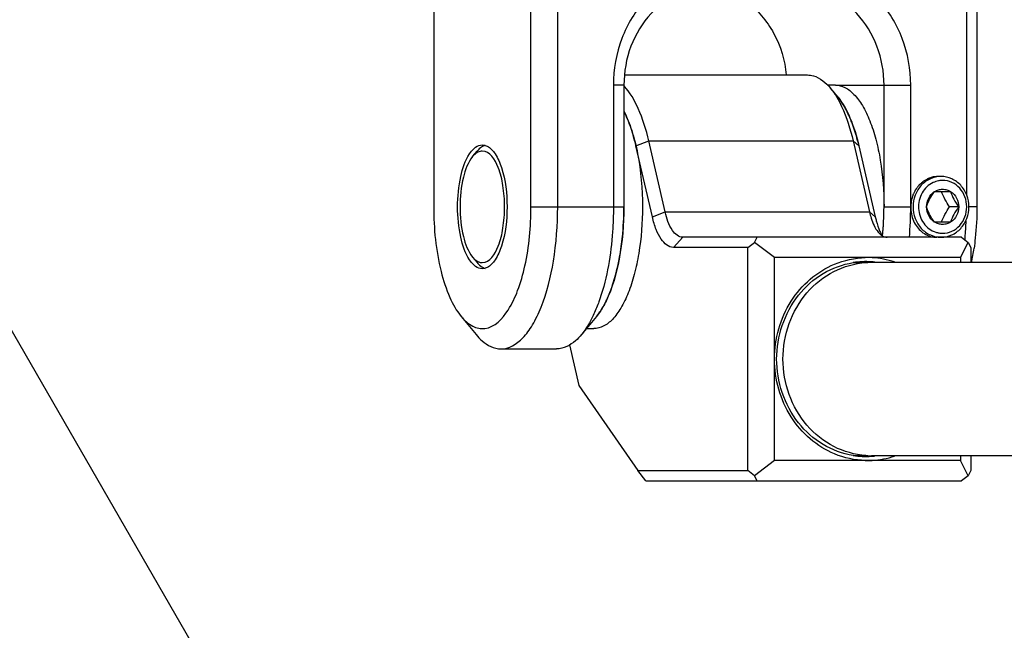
# Model space of a CAD drawing. Header units: millimetres. Extents: x -491 to 2059, y -393 to 795.
# Tile 45 of 256: x -186.51 to -181.65, y -276.45 to -273.44. Entities that reach past the tile are written whole.
import ezdxf

# ---------------------------------------------------------------- set-up
doc = ezdxf.new("R2010")
doc.units = ezdxf.units.MM
doc.header["$LTSCALE"] = 462.55
doc.layers.get('0').update_dxf_attribs({"linetype": 'CONTINUOUS'})
for name, color, linetype in [('2ND_ARM_V2_PITCH_ABL551', 7, 'CONTINUOUS'), ('A2300201_ABL560', 7, 'CONTINUOUS'), ('DR1SM11A1001_ABL549', 7, 'CONTINUOUS'), ('DR1SM11P1003_PBL550', 7, 'CONTINUOUS'), ('M2300101_PBL553', 7, 'CONTINUOUS'), ('M2300201_PBL561', 7, 'CONTINUOUS'), ('M2300301_PBL660', 7, 'CONTINUOUS'), ('M2300602_PBL592', 7, 'CONTINUOUS'), ('SSHH-ST-M3-5_203_PBL593', 7, 'CONTINUOUS'), ('WFM_0608_06_2_PBL661', 7, 'CONTINUOUS'), ('WFM_0608_06_2_PBL664', 7, 'CONTINUOUS'), ('아래쪽_19_VBL548', 7, 'CONTINUOUS')]:
    doc.layers.add(name, color=color, linetype=linetype)

# ---------------------------------------------------------------- blocks, each defined once
blk = doc.blocks.new('DR1SM11P1003_PBL550', base_point=(3297.048, 1227.701))
at = {"layer": 'DR1SM11P1003_PBL550', "color": 7}
blk.add_line((3154.9, 981.493), (3012.752, 1227.701), dxfattribs=at)
blk = doc.blocks.new('DR1SM11A1001_ABL549', base_point=(3297.048, 1227.701))
at = {"layer": 'DR1SM11P1003_PBL550'}
blk.add_blockref('DR1SM11P1003_PBL550', (3297.048, 1227.701), dxfattribs=at)
blk = doc.blocks.new('M2300101_PBL553', base_point=(3077.048, 1188.201))
at = {"layer": 'M2300101_PBL553', "color": 7}
for p, q in [((3063.65, 1195.701), (3069.149, 1201.701)), ((3073.949, 1201.701), (3068.45, 1195.701)), ((3069.149, 1201.701), (3084.948, 1201.701)), ((3074.729, 1200.701), (3073.949, 1201.701)), ((3084.948, 1201.701), (3084.968, 1200.701)), ((3090.447, 1195.701), (3084.948, 1201.701)), ((3074.729, 1200.701), (3069.767, 1195.287)), ((3074.729, 1200.701), (3084.968, 1200.701)), ((3089.93, 1195.287), (3084.968, 1200.701)), ((3063.65, 1195.701), (3063.65, 1181.701)), ((3063.65, 1195.701), (3068.45, 1195.701)), ((3068.45, 1181.701), (3068.45, 1195.701)), ((3068.45, 1195.701), (3069.767, 1195.287)), ((3089.93, 1195.287), (3090.447, 1195.701)), ((3090.447, 1195.701), (3090.447, 1181.701)), ((3069.767, 1181.701), (3069.767, 1195.287)), ((3089.93, 1195.287), (3089.93, 1182.306)), ((3081.681, 1193.701), (3078.015, 1193.701)), ((3081.281, 1192.701), (3077.615, 1192.701)), ((3072.516, 1187.701), (3072.516, 1181.701)), ((3073.033, 1187.701), (3073.033, 1181.701)), ((3085.864, 1181.701), (3085.864, 1187.701)), ((3087.181, 1181.701), (3087.181, 1187.701)), ((3065.003, 1176.303), (3065.745, 1175.403)), ((3071.68, 1176.303), (3070.938, 1175.403)), ((3066.967, 1174.701), (3069.716, 1174.701))]:
    blk.add_line(p, q, dxfattribs=at)
at = {"layer": 'M2300101_PBL553', "color": 2}
for p, q in [((3077.615, 1192.701), (3078.015, 1193.701)), ((3081.281, 1192.701), (3081.681, 1193.701)), ((3073.033, 1187.701), (3072.516, 1187.701)), ((3083.464, 1187.701), (3087.181, 1187.701)), ((3068.45, 1181.701), (3073.033, 1181.701)), ((3085.864, 1181.701), (3087.181, 1181.701)), ((3090.447, 1181.701), (3090.046, 1181.701))]:
    blk.add_line(p, q, dxfattribs=at)
at = {"layer": 'M2300101_PBL553', "color": 7}
for centre, radius, start, end in [((3080.893, 1190.588), 2.108, 77.1081, 79.3183), ((3071.204, 1181.693), 14.66, 354.3986, 0.0292), ((3069.991, 1181.695), 17.19, 354.9883, 0.0186), ((3072.924, 1181.682), 17.006, 354.9501, 357.7311), ((3073.532, 1181.632), 16.396, 354.56, 354.9383), ((3078.359, 1181.38), 12.067, 348.3908, 351.8162)]:
    blk.add_arc(centre, radius, start, end, dxfattribs=at)
at = {"layer": 'M2300101_PBL553', "color": 134}
for points, knots in [([(3079.848, 1199.701), (3079.826, 1199.699), (3079.782, 1199.694), (3079.726, 1199.688), (3079.682, 1199.683), (3079.648, 1199.68), (3079.62, 1199.676), (3079.601, 1199.675), (3079.59, 1199.673), (3079.581, 1199.673), (3079.573, 1199.67), (3079.563, 1199.666), (3079.544, 1199.66), (3079.506, 1199.648), (3079.453, 1199.63), (3079.399, 1199.612), (3079.362, 1199.6), (3079.343, 1199.594), (3079.333, 1199.59), (3079.324, 1199.588), (3079.317, 1199.583), (3079.307, 1199.578), (3079.29, 1199.568), (3079.255, 1199.548), (3079.206, 1199.519), (3079.157, 1199.49), (3079.122, 1199.47), (3079.105, 1199.46), (3079.095, 1199.455), (3079.087, 1199.451), (3079.081, 1199.444), (3079.072, 1199.437), (3079.057, 1199.423), (3079.026, 1199.395), (3078.982, 1199.356), (3078.938, 1199.317), (3078.907, 1199.289), (3078.892, 1199.275), (3078.883, 1199.267), (3078.876, 1199.262), (3078.871, 1199.254), (3078.864, 1199.245), (3078.852, 1199.229), (3078.827, 1199.196), (3078.791, 1199.148), (3078.756, 1199.101), (3078.731, 1199.068), (3078.718, 1199.052), (3078.711, 1199.042), (3078.706, 1199.036), (3078.702, 1199.027), (3078.697, 1199.017), (3078.688, 1198.998), (3078.669, 1198.96), (3078.643, 1198.906), (3078.616, 1198.853), (3078.598, 1198.815), (3078.588, 1198.796), (3078.583, 1198.785), (3078.579, 1198.778), (3078.577, 1198.769), (3078.573, 1198.757), (3078.568, 1198.737), (3078.556, 1198.696), (3078.54, 1198.637), (3078.524, 1198.579), (3078.512, 1198.538), (3078.506, 1198.518), (3078.503, 1198.506), (3078.5, 1198.498), (3078.5, 1198.488), (3078.499, 1198.476), (3078.497, 1198.454), (3078.494, 1198.423), (3078.491, 1198.386), (3078.486, 1198.337), (3078.48, 1198.275), (3078.476, 1198.226), (3078.474, 1198.201)], [0, 0, 0, 0, 0.03125, 0.0625, 0.078125, 0.09375, 0.109375, 0.117188, 0.121094, 0.125, 0.128906, 0.132812, 0.140625, 0.15625, 0.1875, 0.21875, 0.234375, 0.242188, 0.246094, 0.25, 0.253906, 0.257812, 0.265625, 0.28125, 0.3125, 0.34375, 0.359375, 0.367188, 0.371094, 0.375, 0.378906, 0.382812, 0.390625, 0.40625, 0.4375, 0.46875, 0.484375, 0.492188, 0.496094, 0.5, 0.503906, 0.507812, 0.515625, 0.53125, 0.5625, 0.59375, 0.609375, 0.617188, 0.621094, 0.625, 0.628906, 0.632812, 0.640625, 0.65625, 0.6875, 0.71875, 0.734375, 0.742188, 0.746094, 0.75, 0.753906, 0.757812, 0.765625, 0.78125, 0.8125, 0.84375, 0.859375, 0.867188, 0.871094, 0.875, 0.878906, 0.882812, 0.890625, 0.90625, 0.921875, 0.9375, 0.96875, 1, 1, 1, 1]), ([(3078.474, 1198.201), (3078.476, 1198.177), (3078.48, 1198.128), (3078.486, 1198.067), (3078.49, 1198.019), (3078.493, 1197.982), (3078.496, 1197.952), (3078.498, 1197.931), (3078.499, 1197.919), (3078.499, 1197.91), (3078.502, 1197.901), (3078.505, 1197.889), (3078.511, 1197.869), (3078.522, 1197.828), (3078.539, 1197.769), (3078.555, 1197.711), (3078.566, 1197.67), (3078.572, 1197.65), (3078.575, 1197.638), (3078.577, 1197.629), (3078.581, 1197.621), (3078.586, 1197.61), (3078.596, 1197.592), (3078.614, 1197.554), (3078.64, 1197.5), (3078.667, 1197.446), (3078.685, 1197.409), (3078.694, 1197.39), (3078.7, 1197.379), (3078.703, 1197.371), (3078.709, 1197.364), (3078.716, 1197.354), (3078.729, 1197.337), (3078.754, 1197.304), (3078.79, 1197.256), (3078.826, 1197.208), (3078.851, 1197.174), (3078.864, 1197.157), (3078.871, 1197.148), (3078.876, 1197.14), (3078.883, 1197.135), (3078.891, 1197.127), (3078.907, 1197.113), (3078.937, 1197.086), (3078.98, 1197.047), (3079.023, 1197.009), (3079.053, 1196.982), (3079.068, 1196.968), (3079.077, 1196.96), (3079.083, 1196.954), (3079.091, 1196.95), (3079.101, 1196.944), (3079.118, 1196.934), (3079.153, 1196.914), (3079.202, 1196.885), (3079.251, 1196.856), (3079.286, 1196.836), (3079.303, 1196.826), (3079.313, 1196.821), (3079.32, 1196.816), (3079.328, 1196.814), (3079.339, 1196.81), (3079.358, 1196.804), (3079.395, 1196.791), (3079.448, 1196.773), (3079.502, 1196.755), (3079.539, 1196.743), (3079.558, 1196.737), (3079.569, 1196.733), (3079.577, 1196.73), (3079.585, 1196.73), (3079.596, 1196.728), (3079.616, 1196.726), (3079.645, 1196.723), (3079.679, 1196.719), (3079.724, 1196.715), (3079.78, 1196.708), (3079.826, 1196.703), (3079.848, 1196.701)], [0, 0, 0, 0, 0.03125, 0.0625, 0.078125, 0.09375, 0.109375, 0.117188, 0.121094, 0.125, 0.128906, 0.132812, 0.140625, 0.15625, 0.1875, 0.21875, 0.234375, 0.242188, 0.246094, 0.25, 0.253906, 0.257812, 0.265625, 0.28125, 0.3125, 0.34375, 0.359375, 0.367188, 0.371094, 0.375, 0.378906, 0.382812, 0.390625, 0.40625, 0.4375, 0.46875, 0.484375, 0.492188, 0.496094, 0.5, 0.503906, 0.507812, 0.515625, 0.53125, 0.5625, 0.59375, 0.609375, 0.617188, 0.621094, 0.625, 0.628906, 0.632812, 0.640625, 0.65625, 0.6875, 0.71875, 0.734375, 0.742188, 0.746094, 0.75, 0.753906, 0.757812, 0.765625, 0.78125, 0.8125, 0.84375, 0.859375, 0.867188, 0.871094, 0.875, 0.878906, 0.882812, 0.890625, 0.90625, 0.921875, 0.9375, 0.96875, 1, 1, 1, 1]), ([(3088.555, 1183.201), (3088.533, 1183.199), (3088.489, 1183.194), (3088.433, 1183.188), (3088.388, 1183.183), (3088.355, 1183.18), (3088.327, 1183.176), (3088.308, 1183.175), (3088.297, 1183.173), (3088.288, 1183.173), (3088.28, 1183.17), (3088.27, 1183.166), (3088.251, 1183.16), (3088.213, 1183.148), (3088.16, 1183.13), (3088.106, 1183.112), (3088.069, 1183.1), (3088.05, 1183.094), (3088.039, 1183.09), (3088.031, 1183.088), (3088.024, 1183.083), (3088.014, 1183.078), (3087.997, 1183.068), (3087.962, 1183.048), (3087.913, 1183.019), (3087.864, 1182.99), (3087.829, 1182.97), (3087.812, 1182.96), (3087.802, 1182.955), (3087.794, 1182.951), (3087.788, 1182.944), (3087.779, 1182.937), (3087.764, 1182.923), (3087.733, 1182.895), (3087.689, 1182.856), (3087.645, 1182.817), (3087.614, 1182.789), (3087.599, 1182.775), (3087.59, 1182.767), (3087.583, 1182.762), (3087.578, 1182.754), (3087.571, 1182.745), (3087.558, 1182.729), (3087.533, 1182.696), (3087.498, 1182.648), (3087.463, 1182.601), (3087.438, 1182.568), (3087.425, 1182.552), (3087.418, 1182.542), (3087.412, 1182.536), (3087.409, 1182.527), (3087.404, 1182.517), (3087.394, 1182.498), (3087.376, 1182.46), (3087.35, 1182.406), (3087.323, 1182.353), (3087.305, 1182.315), (3087.295, 1182.296), (3087.29, 1182.285), (3087.286, 1182.278), (3087.284, 1182.269), (3087.28, 1182.257), (3087.275, 1182.237), (3087.263, 1182.196), (3087.247, 1182.137), (3087.23, 1182.079), (3087.219, 1182.038), (3087.213, 1182.018), (3087.21, 1182.006), (3087.207, 1181.998), (3087.207, 1181.988), (3087.206, 1181.976), (3087.204, 1181.954), (3087.201, 1181.923), (3087.197, 1181.886), (3087.193, 1181.837), (3087.187, 1181.775), (3087.183, 1181.726), (3087.181, 1181.701)], [0, 0, 0, 0, 0.03125, 0.0625, 0.078125, 0.09375, 0.109375, 0.117188, 0.121094, 0.125, 0.128906, 0.132812, 0.140625, 0.15625, 0.1875, 0.21875, 0.234375, 0.242188, 0.246094, 0.25, 0.253906, 0.257812, 0.265625, 0.28125, 0.3125, 0.34375, 0.359375, 0.367188, 0.371094, 0.375, 0.378906, 0.382812, 0.390625, 0.40625, 0.4375, 0.46875, 0.484375, 0.492188, 0.496094, 0.5, 0.503906, 0.507812, 0.515625, 0.53125, 0.5625, 0.59375, 0.609375, 0.617188, 0.621094, 0.625, 0.628906, 0.632812, 0.640625, 0.65625, 0.6875, 0.71875, 0.734375, 0.742188, 0.746094, 0.75, 0.753906, 0.757812, 0.765625, 0.78125, 0.8125, 0.84375, 0.859375, 0.867188, 0.871094, 0.875, 0.878906, 0.882812, 0.890625, 0.90625, 0.921875, 0.9375, 0.96875, 1, 1, 1, 1]), ([(3087.181, 1181.701), (3087.181, 1181.586), (3087.202, 1181.353), (3087.311, 1181.001), (3087.484, 1180.703), (3087.714, 1180.462), (3087.99, 1180.291), (3088.258, 1180.214), (3088.421, 1180.201), (3088.474, 1180.201)], [0, 0, 0, 0, 0.15445, 0.308899, 0.463349, 0.617798, 0.772248, 0.926698, 1, 1, 1, 1])]:
    blk.add_open_spline(points, degree=3, knots=knots, dxfattribs=at)
at = {"layer": 'M2300101_PBL553', "color": 7}
for points, knots in [([(3078.015, 1193.701), (3077.298, 1193.701), (3075.826, 1193.378), (3074, 1192.024), (3072.795, 1190.033), (3072.516, 1188.479), (3072.516, 1187.701)], [0, 0, 0, 0, 0.239879, 0.485783, 0.74001, 1, 1, 1, 1]), ([(3087.181, 1187.701), (3087.181, 1188.479), (3086.902, 1190.033), (3085.697, 1192.024), (3083.871, 1193.378), (3082.399, 1193.701), (3081.681, 1193.701)], [0, 0, 0, 0, 0.25999, 0.514217, 0.760121, 1, 1, 1, 1]), ([(3077.615, 1192.701), (3077.017, 1192.701), (3075.791, 1192.432), (3074.269, 1191.303), (3073.265, 1189.644), (3073.033, 1188.349), (3073.033, 1187.701)], [0, 0, 0, 0, 0.239879, 0.485783, 0.74001, 1, 1, 1, 1]), ([(3085.864, 1187.701), (3085.864, 1188.349), (3085.632, 1189.644), (3084.628, 1191.303), (3083.106, 1192.432), (3081.88, 1192.701), (3081.281, 1192.701)], [0, 0, 0, 0, 0.25999, 0.514217, 0.760121, 1, 1, 1, 1]), ([(3081.364, 1192.643), (3081.504, 1192.611), (3081.898, 1192.484), (3082.298, 1192.118), (3082.298, 1191.835)], [0, 0, 0, 0, 0.338305, 1, 1, 1, 1]), ([(3079.066, 1191.83), (3079.621, 1191.416), (3080.565, 1190.307), (3080.974, 1188.916), (3081.041, 1188.205)], [0, 0, 0, 0, 0.492174, 1, 1, 1, 1]), ([(3081.86, 1191.501), (3081.784, 1191.501), (3081.391, 1191.547), (3081.019, 1191.688), (3080.72, 1191.798)], [0, 0, 0, 0, 0.19295, 1, 1, 1, 1]), ([(3082.298, 1191.835), (3082.298, 1191.747), (3082.203, 1191.531), (3081.974, 1191.501), (3081.86, 1191.501)], [0, 0, 0, 0, 0.435168, 1, 1, 1, 1]), ([(3066.291, 1184.691), (3066.452, 1184.61), (3066.751, 1184.269), (3067.167, 1183.27), (3067.27, 1182.352), (3067.27, 1181.701)], [0, 0, 0, 0, 0.166757, 0.398154, 1, 1, 1, 1]), ([(3064.83, 1181.701), (3064.83, 1182.204), (3064.916, 1183.102), (3065.201, 1183.982), (3065.421, 1184.313)], [0, 0, 0, 0, 0.558378, 1, 1, 1, 1]), ([(3063.65, 1181.701), (3063.65, 1180.632), (3063.8, 1179.099), (3064.374, 1177.303), (3064.772, 1176.582), (3065.003, 1176.303)], [0, 0, 0, 0, 0.568143, 0.807555, 1, 1, 1, 1]), ([(3065.421, 1179.089), (3065.201, 1179.42), (3064.916, 1180.3), (3064.83, 1181.198), (3064.83, 1181.701)], [0, 0, 0, 0, 0.441622, 1, 1, 1, 1]), ([(3065.003, 1176.303), (3065.162, 1176.11), (3065.499, 1175.781), (3066.493, 1175.586), (3067.331, 1176.497), (3067.84, 1177.622), (3068.327, 1179.325), (3068.45, 1180.727), (3068.45, 1181.701)], [0, 0, 0, 0, 0.09278, 0.168663, 0.349279, 0.481225, 0.638566, 1, 1, 1, 1]), ([(3067.27, 1181.701), (3067.27, 1181.05), (3067.167, 1180.132), (3066.751, 1179.133), (3066.452, 1178.792), (3066.291, 1178.711)], [0, 0, 0, 0, 0.601846, 0.833243, 1, 1, 1, 1]), ([(3066.967, 1174.701), (3067.366, 1174.701), (3068.008, 1175.106), (3068.569, 1175.913), (3069.165, 1177.164), (3069.639, 1179.124), (3069.767, 1180.805), (3069.767, 1181.701)], [0, 0, 0, 0, 0.149385, 0.250234, 0.371121, 0.66453, 1, 1, 1, 1]), ([(3072.516, 1181.701), (3072.516, 1181.293), (3072.462, 1179.767), (3072.212, 1178.237), (3071.853, 1177.176)], [0, 0, 0, 0, 0.267024, 1, 1, 1, 1]), ([(3073.033, 1181.701), (3073.033, 1180.84), (3072.9, 1179.255), (3072.47, 1177.706), (3072.151, 1177.055)], [0, 0, 0, 0, 0.542827, 1, 1, 1, 1]), ([(3090.447, 1181.701), (3090.447, 1181.186), (3090.412, 1180.504), (3090.328, 1179.828), (3090.304, 1179.663)], [0, 0, 0, 0, 0.75539, 1, 1, 1, 1]), ([(3071.853, 1177.176), (3071.828, 1177.103), (3071.729, 1176.824), (3071.616, 1176.55), (3071.522, 1176.352)], [0, 0, 0, 0, 0.261307, 1, 1, 1, 1]), ([(3072.151, 1177.055), (3072.116, 1176.983), (3071.98, 1176.72), (3071.818, 1176.469), (3071.68, 1176.303)], [0, 0, 0, 0, 0.270814, 1, 1, 1, 1]), ([(3071.522, 1176.352), (3071.479, 1176.261), (3071.312, 1175.929), (3071.111, 1175.612), (3070.938, 1175.403)], [0, 0, 0, 0, 0.272057, 1, 1, 1, 1]), ([(3065.745, 1175.403), (3065.834, 1175.295), (3066.156, 1174.947), (3066.629, 1174.701), (3066.967, 1174.701)], [0, 0, 0, 0, 0.293984, 1, 1, 1, 1]), ([(3070.938, 1175.403), (3070.849, 1175.295), (3070.527, 1174.947), (3070.054, 1174.701), (3069.716, 1174.701)], [0, 0, 0, 0, 0.293984, 1, 1, 1, 1])]:
    blk.add_open_spline(points, degree=3, knots=knots, dxfattribs=at)
for points in [[(3080.823, 1192.701), (3080.977, 1192.701), (3081.133, 1192.688), (3081.284, 1192.66)], [(3065.641, 1184.574), (3065.667, 1184.597), (3065.693, 1184.618), (3065.721, 1184.638)], [(3065.721, 1184.638), (3065.816, 1184.704), (3065.934, 1184.751), (3066.05, 1184.751)], [(3066.05, 1184.751), (3066.1, 1184.751), (3066.149, 1184.743), (3066.197, 1184.729)], [(3066.197, 1184.729), (3066.229, 1184.719), (3066.261, 1184.706), (3066.291, 1184.691)], [(3065.421, 1184.313), (3065.484, 1184.408), (3065.556, 1184.499), (3065.641, 1184.574)], [(3065.641, 1178.828), (3065.556, 1178.903), (3065.484, 1178.994), (3065.421, 1179.089)], [(3065.721, 1178.764), (3065.693, 1178.784), (3065.667, 1178.805), (3065.641, 1178.828)], [(3066.05, 1178.651), (3065.934, 1178.651), (3065.816, 1178.698), (3065.721, 1178.764)], [(3066.197, 1178.673), (3066.149, 1178.659), (3066.1, 1178.651), (3066.05, 1178.651)], [(3066.291, 1178.711), (3066.261, 1178.696), (3066.229, 1178.683), (3066.197, 1178.673)]]:
    blk.add_open_spline(points, degree=3, dxfattribs=at)
blk = doc.blocks.new('M2300602_PBL592', base_point=(3066.05, 1181.701))
at = {"layer": 'M2300602_PBL592', "color": 7}
for p, q in [((3065.57, 1184.175), (3065.793, 1184.445)), ((3065.57, 1179.227), (3065.793, 1178.957))]:
    blk.add_line(p, q, dxfattribs=at)
for points, knots in [([(3066.091, 1184.694), (3066.065, 1184.681), (3065.952, 1184.616), (3065.857, 1184.523), (3065.793, 1184.445)], [0, 0, 0, 0, 0.226946, 1, 1, 1, 1]), ([(3065.57, 1184.175), (3065.335, 1183.89), (3065.038, 1183.046), (3064.9, 1181.701), (3065.038, 1180.356), (3065.335, 1179.512), (3065.57, 1179.227)], [0, 0, 0, 0, 0.215231, 0.5, 0.784769, 1, 1, 1, 1]), ([(3065.829, 1184.395), (3065.756, 1184.357), (3065.665, 1184.284), (3065.59, 1184.199), (3065.57, 1184.175)], [0, 0, 0, 0, 0.724708, 1, 1, 1, 1]), ([(3066.05, 1178.951), (3066.423, 1178.951), (3066.878, 1179.727), (3067.093, 1180.675), (3067.181, 1181.701), (3067.093, 1182.727), (3066.878, 1183.675), (3066.423, 1184.451), (3066.05, 1184.451)], [0, 0, 0, 0, 0.180664, 0.329667, 0.5, 0.670333, 0.819336, 1, 1, 1, 1]), ([(3065.57, 1179.227), (3065.59, 1179.203), (3065.665, 1179.118), (3065.756, 1179.045), (3065.829, 1179.007)], [0, 0, 0, 0, 0.275292, 1, 1, 1, 1]), ([(3065.793, 1178.957), (3065.816, 1178.929), (3065.902, 1178.832), (3066.007, 1178.749), (3066.091, 1178.708)], [0, 0, 0, 0, 0.276261, 1, 1, 1, 1])]:
    blk.add_open_spline(points, degree=3, knots=knots, dxfattribs=at)
for points in [[(3066.193, 1184.733), (3066.158, 1184.723), (3066.124, 1184.71), (3066.091, 1184.694)], [(3066.05, 1184.451), (3065.974, 1184.451), (3065.897, 1184.429), (3065.829, 1184.395)], [(3065.829, 1179.007), (3065.897, 1178.973), (3065.974, 1178.951), (3066.05, 1178.951)], [(3066.091, 1178.708), (3066.124, 1178.692), (3066.158, 1178.679), (3066.193, 1178.669)]]:
    blk.add_open_spline(points, degree=3, dxfattribs=at)
blk = doc.blocks.new('SSHH-ST-M3-5_203_PBL593', base_point=(3088.675, 1181.701))
at = {"layer": 'SSHH-ST-M3-5_203_PBL593', "color": 7}
for p, q in [((3088.675, 1183.201), (3088.555, 1183.201)), ((3088.358, 1182.451), (3089.152, 1182.451)), ((3088.7, 1182.447), (3088.699, 1182.451)), ((3088.7, 1182.447), (3088.699, 1182.451)), ((3089.549, 1181.701), (3089.096, 1181.701)), ((3089.152, 1180.951), (3088.358, 1180.951)), ((3088.699, 1180.951), (3088.7, 1180.954)), ((3088.699, 1180.951), (3088.7, 1180.954))]:
    blk.add_line(p, q, dxfattribs=at)
for centre, radius, start, end in [((3088.762, 1181.879), 1.123, 101.0007, 114.946), ((3088.756, 1181.902), 1.099, 99.7831, 100.9329), ((3088.756, 1181.904), 1.097, 90.0159, 99.7809), ((3088.531, 1181.701), 1.416, 359.9534, 0.1279), ((3088.759, 1181.512), 1.112, 252.1667, 256.7991), ((3088.757, 1181.503), 1.102, 256.8019, 260.1512), ((3088.756, 1181.498), 1.097, 260.1557, 269.9838)]:
    blk.add_arc(centre, radius, start, end, dxfattribs=at)
for points, knots in [([(3088.675, 1183.201), (3088.496, 1183.201), (3088.128, 1183.12), (3087.671, 1182.782), (3087.37, 1182.283), (3087.265, 1181.701), (3087.37, 1181.119), (3087.671, 1180.62), (3088.128, 1180.282), (3088.496, 1180.201), (3088.675, 1180.201)], [0, 0, 0, 0, 0.11993, 0.242891, 0.370014, 0.5, 0.629986, 0.757109, 0.88007, 1, 1, 1, 1]), ([(3088.675, 1180.201), (3088.855, 1180.201), (3089.223, 1180.282), (3089.679, 1180.62), (3089.981, 1181.119), (3090.085, 1181.701), (3089.981, 1182.283), (3089.679, 1182.782), (3089.223, 1183.12), (3088.855, 1183.201), (3088.675, 1183.201)], [0, 0, 0, 0, 0.11993, 0.242891, 0.370014, 0.5, 0.629986, 0.757109, 0.88007, 1, 1, 1, 1]), ([(3088.288, 1182.897), (3088.175, 1182.844), (3087.963, 1182.699), (3087.644, 1182.29), (3087.49, 1181.623), (3087.713, 1180.977), (3088.074, 1180.609), (3088.301, 1180.492), (3088.418, 1180.454)], [0, 0, 0, 0, 0.121868, 0.246982, 0.501853, 0.755347, 0.87921, 1, 1, 1, 1]), ([(3089.947, 1181.704), (3089.946, 1181.872), (3089.886, 1182.208), (3089.624, 1182.639), (3089.229, 1182.931), (3088.911, 1183.001), (3088.755, 1183.001)], [0, 0, 0, 0, 0.259971, 0.514204, 0.760124, 1, 1, 1, 1]), ([(3087.962, 1181.701), (3088, 1181.83), (3088.107, 1182.096), (3088.268, 1182.332), (3088.358, 1182.451)], [0, 0, 0, 0, 0.474642, 1, 1, 1, 1]), ([(3087.962, 1181.701), (3087.962, 1181.85), (3088.031, 1182.146), (3088.237, 1182.375), (3088.358, 1182.451)], [0, 0, 0, 0, 0.509075, 1, 1, 1, 1]), ([(3088.358, 1182.451), (3088.418, 1182.488), (3088.546, 1182.547), (3088.686, 1182.567), (3088.755, 1182.567)], [0, 0, 0, 0, 0.503034, 1, 1, 1, 1]), ([(3089.096, 1181.701), (3089.016, 1181.822), (3088.868, 1182.063), (3088.751, 1182.32), (3088.7, 1182.447)], [0, 0, 0, 0, 0.514578, 1, 1, 1, 1]), ([(3088.755, 1182.567), (3088.824, 1182.567), (3088.964, 1182.547), (3089.093, 1182.488), (3089.152, 1182.451)], [0, 0, 0, 0, 0.496966, 1, 1, 1, 1]), ([(3089.152, 1182.451), (3089.273, 1182.375), (3089.479, 1182.146), (3089.549, 1181.85), (3089.549, 1181.701)], [0, 0, 0, 0, 0.490925, 1, 1, 1, 1]), ([(3089.152, 1182.451), (3089.191, 1182.322), (3089.297, 1182.056), (3089.459, 1181.82), (3089.549, 1181.701)], [0, 0, 0, 0, 0.474642, 1, 1, 1, 1]), ([(3088.358, 1180.951), (3088.268, 1181.07), (3088.107, 1181.306), (3088, 1181.572), (3087.962, 1181.701)], [0, 0, 0, 0, 0.52532, 1, 1, 1, 1]), ([(3088.358, 1180.951), (3088.237, 1181.027), (3088.031, 1181.256), (3087.962, 1181.552), (3087.962, 1181.701)], [0, 0, 0, 0, 0.490925, 1, 1, 1, 1]), ([(3088.7, 1180.954), (3088.751, 1181.082), (3088.868, 1181.339), (3089.016, 1181.58), (3089.096, 1181.701)], [0, 0, 0, 0, 0.485424, 1, 1, 1, 1]), ([(3088.755, 1180.401), (3088.911, 1180.401), (3089.229, 1180.471), (3089.625, 1180.764), (3089.886, 1181.195), (3089.947, 1181.531), (3089.947, 1181.7)], [0, 0, 0, 0, 0.239864, 0.485786, 0.740029, 1, 1, 1, 1]), ([(3089.549, 1181.701), (3089.459, 1181.582), (3089.297, 1181.346), (3089.191, 1181.08), (3089.152, 1180.951)], [0, 0, 0, 0, 0.52532, 1, 1, 1, 1]), ([(3089.549, 1181.701), (3089.549, 1181.552), (3089.479, 1181.256), (3089.273, 1181.027), (3089.152, 1180.951)], [0, 0, 0, 0, 0.509075, 1, 1, 1, 1]), ([(3088.755, 1180.835), (3088.686, 1180.835), (3088.546, 1180.855), (3088.418, 1180.914), (3088.358, 1180.951)], [0, 0, 0, 0, 0.496966, 1, 1, 1, 1]), ([(3089.152, 1180.951), (3089.093, 1180.914), (3088.964, 1180.855), (3088.824, 1180.835), (3088.755, 1180.835)], [0, 0, 0, 0, 0.503034, 1, 1, 1, 1])]:
    blk.add_open_spline(points, degree=3, knots=knots, dxfattribs=at)
blk = doc.blocks.new('2ND_ARM_V2_PITCH_ABL551', base_point=(3077.048, 1227.701))
at = {"layer": 'M2300101_PBL553'}
blk.add_blockref('M2300101_PBL553', (3077.048, 1188.201), dxfattribs=at)
at = {"layer": 'M2300602_PBL592'}
blk.add_blockref('M2300602_PBL592', (3066.05, 1181.701), dxfattribs=at)
at = {"layer": 'SSHH-ST-M3-5_203_PBL593'}
blk.add_blockref('SSHH-ST-M3-5_203_PBL593', (3088.675, 1181.701), dxfattribs=at)
blk = doc.blocks.new('M2300201_PBL561', base_point=(3080.247, 1178.201))
at = {"layer": 'M2300201_PBL561', "color": 7}
for p, q in [((3073.093, 1188.201), (3082.089, 1188.201)), ((3083.595, 1187.099), (3083.224, 1187.549)), ((3074.436, 1181.201), (3073.628, 1184.701)), ((3075.068, 1181.451), (3074.259, 1184.951)), ((3084.341, 1184.951), (3085.149, 1181.451)), ((3084.626, 1184.701), (3085.434, 1181.201)), ((3089.689, 1180.201), (3075.934, 1180.201)), ((3079.149, 1179.701), (3079.478, 1179.951)), ((3079.478, 1179.951), (3079.608, 1180.201)), ((3080.466, 1179.201), (3079.478, 1179.951)), ((3089.631, 1179.201), (3090.018, 1179.951)), ((3089.689, 1180.201), (3090.018, 1179.951)), ((3090.018, 1179.951), (3090.147, 1179.701)), ((3079.149, 1179.701), (3075.475, 1179.701)), ((3079.149, 1168.701), (3079.149, 1179.701)), ((3090.147, 1179.701), (3090.147, 1178.966)), ((3080.466, 1169.201), (3080.466, 1179.201)), ((3089.631, 1179.201), (3080.466, 1179.201)), ((3089.631, 1179.201), (3089.631, 1178.966)), ((3070.347, 1174.908), (3070.811, 1172.897)), ((3080.466, 1174.201), (3080.467, 1174.213)), ((3080.467, 1174.189), (3080.466, 1174.201)), ((3070.811, 1172.897), (3073.718, 1168.701)), ((3080.466, 1169.201), (3079.478, 1168.451)), ((3089.631, 1169.201), (3080.466, 1169.201)), ((3089.631, 1169.436), (3089.631, 1169.201)), ((3090.018, 1168.451), (3089.631, 1169.201)), ((3090.147, 1169.436), (3090.147, 1168.701)), ((3074.123, 1168.201), (3073.718, 1168.701)), ((3073.718, 1168.701), (3079.149, 1168.701)), ((3079.478, 1168.451), (3079.149, 1168.701)), ((3090.147, 1168.701), (3090.018, 1168.451)), ((3074.123, 1168.201), (3089.689, 1168.201)), ((3079.608, 1168.201), (3079.478, 1168.451)), ((3090.018, 1168.451), (3089.689, 1168.201))]:
    blk.add_line(p, q, dxfattribs=at)
at = {"layer": 'M2300201_PBL561', "color": 2}
for p, q in [((3073.628, 1184.701), (3074.259, 1184.951)), ((3074.259, 1184.951), (3084.341, 1184.951)), ((3084.626, 1184.701), (3084.341, 1184.951)), ((3074.436, 1181.201), (3075.068, 1181.451)), ((3075.068, 1181.451), (3085.149, 1181.451)), ((3085.434, 1181.201), (3085.149, 1181.451)), ((3075.475, 1179.701), (3075.934, 1180.201))]:
    blk.add_line(p, q, dxfattribs=at)
at = {"layer": 'M2300201_PBL561', "color": 7}
for centre, radius, start, end in [((3067.076, 1183.476), 6.645, 21.0768, 22.2127), ((3063.526, 1182.368), 10.367, 13.0038, 13.2258), ((3084.969, 1174.955), 4.046, 86.0067, 98.9586), ((3085.048, 1175.037), 4.164, 90.0007, 91.4707), ((3085.048, 1175.024), 4.177, 86.8367, 89.9969), ((3084.969, 1174.961), 4.04, 83.6183, 86.006), ((3085.04, 1174.936), 4.265, 71.6498, 86.7883), ((3084.969, 1173.447), 4.046, 261.0413, 273.9933), ((3085.048, 1173.365), 4.164, 268.5294, 269.9993), ((3085.048, 1173.378), 4.177, 270.0031, 273.1633), ((3084.969, 1173.441), 4.04, 273.994, 276.3821), ((3085.04, 1173.466), 4.265, 273.2117, 288.3503)]:
    blk.add_arc(centre, radius, start, end, dxfattribs=at)
for points, knots in [([(3082.089, 1188.201), (3082.188, 1188.201), (3082.635, 1188.135), (3083.003, 1187.817), (3083.224, 1187.549)], [0, 0, 0, 0, 0.221504, 1, 1, 1, 1]), ([(3074.259, 1184.951), (3074.133, 1185.498), (3073.84, 1186.456), (3073.338, 1187.343), (3073.041, 1187.665)], [0, 0, 0, 0, 0.56225, 1, 1, 1, 1]), ([(3083.537, 1187.099), (3083.624, 1186.955), (3083.979, 1186.274), (3084.206, 1185.533), (3084.341, 1184.951)], [0, 0, 0, 0, 0.220047, 1, 1, 1, 1]), ([(3083.595, 1187.099), (3083.842, 1186.8), (3084.263, 1186.016), (3084.516, 1185.176), (3084.626, 1184.701)], [0, 0, 0, 0, 0.443481, 1, 1, 1, 1]), ([(3073.619, 1184.74), (3073.595, 1184.84), (3073.5, 1185.221), (3073.381, 1185.596), (3073.277, 1185.866)], [0, 0, 0, 0, 0.262246, 1, 1, 1, 1]), ([(3075.934, 1180.201), (3075.733, 1180.201), (3075.278, 1180.628), (3075.141, 1181.131), (3075.068, 1181.451)], [0, 0, 0, 0, 0.379128, 1, 1, 1, 1]), ([(3085.149, 1181.451), (3085.173, 1181.348), (3085.268, 1180.998), (3085.415, 1180.651), (3085.579, 1180.452)], [0, 0, 0, 0, 0.291455, 1, 1, 1, 1]), ([(3075.475, 1179.701), (3075.235, 1179.701), (3074.865, 1180.043), (3074.602, 1180.606), (3074.485, 1180.99), (3074.436, 1181.201)], [0, 0, 0, 0, 0.378153, 0.65968, 1, 1, 1, 1]), ([(3085.434, 1181.201), (3085.449, 1181.136), (3085.51, 1180.893), (3085.59, 1180.655), (3085.664, 1180.487)], [0, 0, 0, 0, 0.266744, 1, 1, 1, 1]), ([(3080.466, 1174.213), (3080.468, 1175.196), (3081.002, 1177.163), (3082.557, 1178.518), (3083.426, 1178.877)], [0, 0, 0, 0, 0.511274, 1, 1, 1, 1]), ([(3080.569, 1174.201), (3080.569, 1175.308), (3081.137, 1177.026), (3082.791, 1178.489), (3083.82, 1178.87), (3084.339, 1178.952)], [0, 0, 0, 0, 0.509593, 0.758079, 1, 1, 1, 1]), ([(3083.426, 1169.525), (3082.557, 1169.884), (3081.002, 1171.239), (3080.468, 1173.206), (3080.466, 1174.189)], [0, 0, 0, 0, 0.488726, 1, 1, 1, 1]), ([(3084.339, 1169.45), (3083.82, 1169.532), (3082.791, 1169.913), (3081.137, 1171.376), (3080.569, 1173.094), (3080.569, 1174.201)], [0, 0, 0, 0, 0.241921, 0.490407, 1, 1, 1, 1])]:
    blk.add_open_spline(points, degree=3, knots=knots, dxfattribs=at)
for points in [[(3083.224, 1187.549), (3083.34, 1187.408), (3083.444, 1187.256), (3083.537, 1187.099)], [(3073.228, 1185.988), (3073.172, 1186.125), (3073.112, 1186.26), (3073.045, 1186.393)], [(3085.579, 1180.452), (3085.637, 1180.382), (3085.704, 1180.317), (3085.782, 1180.27)], [(3085.664, 1180.487), (3085.698, 1180.409), (3085.735, 1180.332), (3085.777, 1180.258)], [(3085.782, 1180.27), (3085.851, 1180.228), (3085.934, 1180.201), (3086.015, 1180.201)], [(3083.426, 1178.877), (3083.903, 1179.074), (3084.425, 1179.186), (3084.942, 1179.2)], [(3084.942, 1169.202), (3084.425, 1169.216), (3083.903, 1169.328), (3083.426, 1169.525)]]:
    blk.add_open_spline(points, degree=3, dxfattribs=at)
blk = doc.blocks.new('M2300301_PBL660', base_point=(3152.415, 1174.201))
at = {"layer": 'M2300301_PBL660', "color": 7}
for p, q in [((3084.339, 1178.951), (3085.074, 1178.951)), ((3223.928, 1178.966), (3085.248, 1178.966)), ((3084.339, 1169.451), (3085.074, 1169.451)), ((3223.949, 1169.436), (3085.248, 1169.436))]:
    blk.add_line(p, q, dxfattribs=at)
for centre, radius, start, end in [((3085.249, 1174.956), 4.01, 92.5112, 93.9522), ((3085.248, 1174.969), 3.997, 90.0012, 92.5118), ((3085.249, 1173.446), 4.01, 266.048, 267.4888), ((3085.248, 1173.433), 3.997, 267.4882, 269.9988)]:
    blk.add_arc(centre, radius, start, end, dxfattribs=at)
blk.add_open_spline([(3084.973, 1169.445), (3084.425, 1169.483), (3083.32, 1169.798), (3081.512, 1171.248), (3080.457, 1174.201), (3081.512, 1177.154), (3083.32, 1178.604), (3084.425, 1178.919), (3084.973, 1178.956)], degree=3, knots=[0, 0, 0, 0, 0.12095, 0.24508, 0.5, 0.75492, 0.87905, 1, 1, 1, 1], dxfattribs=at)
blk = doc.blocks.new('WFM_0608_06_2_PBL661', base_point=(3072.567, 1181.056))
at = {"layer": 'WFM_0608_06_2_PBL661', "color": 7}
blk.add_line((3071.184, 1175.701), (3071.549, 1175.701), dxfattribs=at)
for centre, radius, start, end in [((3058.488, 1181.688), 14.545, 354.1601, 0.0512), ((3059.257, 1181.616), 13.772, 353.7844, 354.1332), ((3062.394, 1181.084), 10.589, 346.7806, 347.4424), ((3066.127, 1179.94), 6.681, 337.7824, 338.9113), ((3069.532, 1178.074), 2.784, 320.3959, 321.761), ((3069.439, 1178.148), 2.903, 321.7555, 322.3308), ((3069.37, 1178.201), 2.99, 322.3316, 323.06), ((3069.122, 1178.384), 3.298, 323.1038, 326.4902)]:
    blk.add_arc(centre, radius, start, end, dxfattribs=at)
for points, knots in [([(3073.036, 1186.411), (3073.191, 1186.106), (3073.458, 1185.418), (3073.843, 1183.852), (3073.949, 1182.577), (3073.949, 1181.701)], [0, 0, 0, 0, 0.212289, 0.456056, 1, 1, 1, 1]), ([(3073.949, 1181.701), (3073.949, 1180.933), (3073.866, 1179.808), (3073.571, 1178.397), (3073.28, 1177.491), (3072.926, 1176.74), (3072.518, 1176.17), (3072.062, 1175.796), (3071.71, 1175.701), (3071.549, 1175.701)], [0, 0, 0, 0, 0.334259, 0.488194, 0.627066, 0.747527, 0.848025, 0.930024, 1, 1, 1, 1]), ([(3072.73, 1178.781), (3072.753, 1178.889), (3072.845, 1179.333), (3072.911, 1179.783), (3072.948, 1180.125)], [0, 0, 0, 0, 0.242106, 1, 1, 1, 1]), ([(3072.36, 1177.536), (3072.394, 1177.623), (3072.528, 1177.992), (3072.634, 1178.371), (3072.702, 1178.662)], [0, 0, 0, 0, 0.236864, 1, 1, 1, 1]), ([(3072.162, 1177.076), (3072.175, 1177.103), (3072.227, 1177.214), (3072.276, 1177.327), (3072.312, 1177.413)], [0, 0, 0, 0, 0.243836, 1, 1, 1, 1]), ([(3071.872, 1176.563), (3071.898, 1176.602), (3072.003, 1176.768), (3072.096, 1176.941), (3072.162, 1177.076)], [0, 0, 0, 0, 0.237591, 1, 1, 1, 1])]:
    blk.add_open_spline(points, degree=3, knots=knots, dxfattribs=at)
blk = doc.blocks.new('WFM_0608_06_2_PBL664', base_point=(3084.463, 1183.987))
at = {"layer": 'WFM_0608_06_2_PBL664', "color": 7}
blk.add_line((3083.464, 1187.701), (3083.061, 1187.701), dxfattribs=at)
for centre, radius, start, end in [((3081.446, 1185.328), 2.785, 38.2213, 39.6051), ((3081.352, 1185.253), 2.906, 37.6469, 38.2269), ((3081.283, 1185.2), 2.993, 36.9185, 37.646), ((3081.035, 1185.017), 3.3, 33.5037, 36.8751), ((3078.041, 1183.462), 6.682, 21.0903, 22.2102), ((3074.586, 1182.383), 10.304, 13.2135, 13.6645), ((3074.424, 1182.345), 10.471, 13.0205, 13.2142), ((3071.096, 1181.698), 14.768, 354.4581, 0.0096)]:
    blk.add_arc(centre, radius, start, end, dxfattribs=at)
for points, knots in [([(3083.464, 1187.701), (3083.625, 1187.701), (3083.976, 1187.606), (3084.433, 1187.232), (3084.841, 1186.662), (3085.195, 1185.911), (3085.485, 1185.005), (3085.781, 1183.594), (3085.864, 1182.469), (3085.864, 1181.701)], [0, 0, 0, 0, 0.069976, 0.151975, 0.252472, 0.372933, 0.511804, 0.66574, 1, 1, 1, 1]), ([(3084.227, 1185.988), (3084.194, 1186.067), (3084.068, 1186.36), (3083.916, 1186.644), (3083.787, 1186.839)], [0, 0, 0, 0, 0.26863, 1, 1, 1, 1]), ([(3084.598, 1184.817), (3084.576, 1184.911), (3084.484, 1185.265), (3084.372, 1185.614), (3084.275, 1185.866)], [0, 0, 0, 0, 0.262065, 1, 1, 1, 1])]:
    blk.add_open_spline(points, degree=3, knots=knots, dxfattribs=at)
blk = doc.blocks.new('A2300201_ABL560', base_point=(3158.105, 1178.201))
at = {"layer": 'M2300201_PBL561'}
blk.add_blockref('M2300201_PBL561', (3080.247, 1178.201), dxfattribs=at)
at = {"layer": 'M2300301_PBL660'}
blk.add_blockref('M2300301_PBL660', (3152.415, 1174.201), dxfattribs=at)
at = {"layer": 'WFM_0608_06_2_PBL661'}
blk.add_blockref('WFM_0608_06_2_PBL661', (3072.567, 1181.056), dxfattribs=at)
at = {"layer": 'WFM_0608_06_2_PBL664'}
blk.add_blockref('WFM_0608_06_2_PBL664', (3084.463, 1183.987), dxfattribs=at)
blk = doc.blocks.new('아래쪽_19_VBL548', base_point=(3297.048, 1227.701))
at = {"layer": '2ND_ARM_V2_PITCH_ABL551'}
blk.add_blockref('2ND_ARM_V2_PITCH_ABL551', (3077.048, 1227.701), dxfattribs=at)
at = {"layer": 'A2300201_ABL560'}
blk.add_blockref('A2300201_ABL560', (3158.105, 1178.201), dxfattribs=at)
at = {"layer": 'DR1SM11A1001_ABL549'}
blk.add_blockref('DR1SM11A1001_ABL549', (3297.048, 1227.701), dxfattribs=at)
blk = doc.blocks.new('W1')
at = {"layer": '아래쪽_19_VBL548'}
blk.add_blockref('아래쪽_19_VBL548', (3297.0484, 1227.701), dxfattribs=at)

msp = doc.modelspace()

# ---------------------------------------------------------------- block references
at = {"xscale": 0.1, "yscale": 0.1, "zscale": 0.1}
msp.add_blockref('W1', (-490.8323, -392.5342), dxfattribs=at)

doc.saveas('drawing.dxf')
